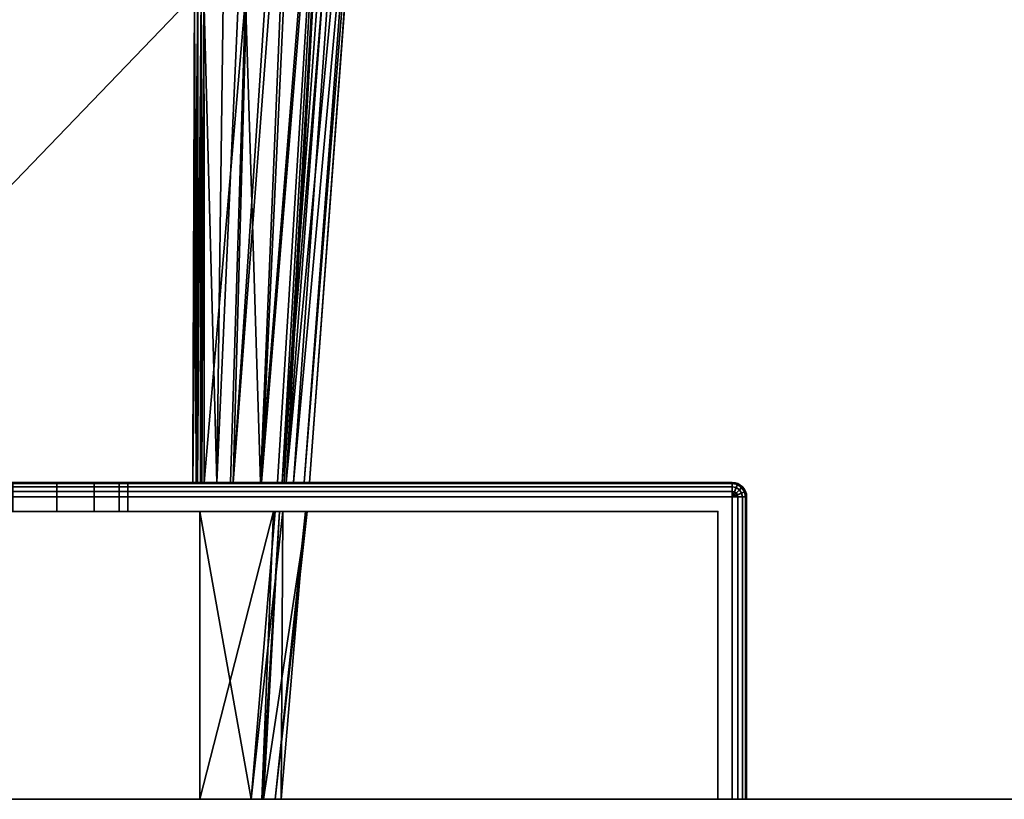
# Model space of a CAD drawing. Header units: millimetres. Extents: x -309 to 8309, y -96 to 57.
# Tile 41 of 95: x 2746 to 2780, y 0 to 27. Entities that reach past the tile are written whole.
import ezdxf

# ---------------------------------------------------------------- set-up
doc = ezdxf.new("R2010")
doc.units = ezdxf.units.MM
doc.layers.add('152', color=7, linetype='Continuous', true_color=0xffffff)

# ---------------------------------------------------------------- blocks, each defined once
blk = doc.blocks.new('UG_SURFACE_009')
at = {"layer": '152', "color": 252, "linetype": 'Continuous', "lineweight": 35}
for points in [[(2878, -37.3), (2691, -37.3), (2691, 0), (2878, 0)], [(2691, 0), (2691, 0, 2017), (2878, 0, 2017), (2878, 0)], [(2878, 0, 2017), (2691, 0, 2017), (2691, -39.3, 2017), (2878, -39.3, 2017)]]:
    blk.add_3dface(points, dxfattribs=at)
blk = doc.blocks.new('UG_SURFACE_019')
at = {"layer": '152', "color": 251, "linetype": 'Continuous', "lineweight": 35}
for points in [[(2721, 11, 1000), (2771, 11, 1000), (2771, 10.962, 999.809), (2721, 10.962, 999.809)], [(2771, 11, 1050), (2721, 11, 1050), (2721, 10.962, 1050.191), (2771, 10.962, 1050.191)], [(2744.469, 11, 1014.305), (2746, 11, 1014), (2771, 11, 1000), (2721, 11, 1000)], [(2721, 11, 1050), (2771, 11, 1050), (2746, 11, 1036), (2744.469, 11, 1035.696)], [(2721, 10.962, 999.809), (2771, 10.962, 999.809), (2771, 10.854, 999.646), (2721, 10.854, 999.646)], [(2771, 10.962, 1050.191), (2721, 10.962, 1050.191), (2721, 10.854, 1050.354), (2771, 10.854, 1050.354)], [(2771, 11, 1000), (2746, 11, 1014), (2747.531, 11, 1014.305)], [(2747.531, 11, 1035.696), (2746, 11, 1036), (2771, 11, 1050)], [(2746, 10, 1036), (2746, 11, 1036), (2747.531, 11, 1035.696), (2747.531, 10, 1035.696)], [(2747.531, 10, 1014.305), (2747.531, 11, 1014.305), (2746, 11, 1014), (2746, 10, 1014)], [(2771, 11, 1050), (2748.828, 11, 1034.828), (2747.531, 11, 1035.696)], [(2747.531, 11, 1014.305), (2748.828, 11, 1015.172), (2771, 11, 1000)], [(2747.531, 10, 1035.696), (2747.531, 11, 1035.696), (2748.828, 11, 1034.828), (2748.828, 10, 1034.828)], [(2748.828, 10, 1015.172), (2748.828, 11, 1015.172), (2747.531, 11, 1014.305), (2747.531, 10, 1014.305)], [(2771, 11, 1000), (2748.828, 11, 1015.172), (2749.696, 11, 1016.469)], [(2749.696, 11, 1033.531), (2748.828, 11, 1034.828), (2771, 11, 1050)], [(2748.828, 10, 1034.828), (2748.828, 11, 1034.828), (2749.696, 11, 1033.531), (2749.696, 10, 1033.531)], [(2749.696, 10, 1016.469), (2749.696, 11, 1016.469), (2748.828, 11, 1015.172), (2748.828, 10, 1015.172)], [(2771, 11, 1000), (2749.696, 11, 1016.469), (2750, 11, 1018)], [(2750, 11, 1032), (2749.696, 11, 1033.531), (2771, 11, 1050)], [(2749.696, 10, 1033.531), (2749.696, 11, 1033.531), (2750, 11, 1032), (2750, 10, 1032)], [(2750, 10, 1018), (2750, 11, 1018), (2749.696, 11, 1016.469), (2749.696, 10, 1016.469)], [(2771, 11, 1050), (2771, 11, 1000), (2750, 11, 1018), (2750, 11, 1032)], [(2750, 10, 1032), (2750, 11, 1032), (2750, 11, 1018), (2750, 10, 1018)], [(2771, 11, 1000), (2771.191, 10.962, 1000), (2771.177, 10.927, 999.809), (2771, 10.962, 999.809)], [(2771, 11, 1000), (2771, 11, 1050), (2771.191, 10.962, 1050), (2771.191, 10.962, 1000)], [(2771, 10.962, 1050.191), (2771.177, 10.927, 1050.191), (2771.191, 10.962, 1050), (2771, 11, 1050)], [(2771, 10.962, 999.809), (2771.177, 10.927, 999.809), (2771.135, 10.827, 999.646), (2771, 10.854, 999.646)], [(2771, 10.854, 1050.354), (2771.135, 10.827, 1050.354), (2771.177, 10.927, 1050.191), (2771, 10.962, 1050.191)], [(2771.191, 10.962, 1000), (2771.353, 10.854, 1000), (2771.327, 10.827, 999.809), (2771.177, 10.927, 999.809)], [(2771.177, 10.927, 1050.191), (2771.327, 10.827, 1050.191), (2771.353, 10.854, 1050), (2771.191, 10.962, 1050)], [(2771.191, 10.962, 1000), (2771.191, 10.962, 1050), (2771.353, 10.854, 1050), (2771.353, 10.854, 1000)], [(2721, 10.854, 999.646), (2771, 10.854, 999.646), (2771, 10.691, 999.538), (2721, 10.691, 999.538)], [(2771, 10.854, 1050.354), (2721, 10.854, 1050.354), (2721, 10.691, 1050.462), (2771, 10.691, 1050.462)], [(2721, 10.691, 999.538), (2771, 10.691, 999.538), (2771, 10.5, 999.5), (2721, 10.5, 999.5)], [(2771, 10.691, 1050.462), (2721, 10.691, 1050.462), (2721, 10.5, 1050.5), (2771, 10.5, 1050.5)], [(2771, 10.854, 999.646), (2771.135, 10.827, 999.646), (2771.073, 10.677, 999.538), (2771, 10.691, 999.538)], [(2771, 10.691, 1050.462), (2771.073, 10.677, 1050.462), (2771.135, 10.827, 1050.354), (2771, 10.854, 1050.354)], [(2771, 10.691, 999.538), (2771.073, 10.677, 999.538), (2771, 10.5, 999.5)], [(2771, 10.5, 1050.5), (2771.073, 10.677, 1050.462), (2771, 10.691, 1050.462)], [(2771.073, 10.677, 999.538), (2771.135, 10.635, 999.538), (2771, 10.5, 999.5)], [(2771, 10.5, 1050.5), (2771.135, 10.635, 1050.462), (2771.073, 10.677, 1050.462)], [(2771.135, 10.635, 999.538), (2771.177, 10.573, 999.538), (2771, 10.5, 999.5)], [(2771, 10.5, 1050.5), (2771.177, 10.573, 1050.462), (2771.135, 10.635, 1050.462)], [(2771.135, 10.827, 999.646), (2771.25, 10.75, 999.646), (2771.135, 10.635, 999.538), (2771.073, 10.677, 999.538)], [(2771.073, 10.677, 1050.462), (2771.135, 10.635, 1050.462), (2771.25, 10.75, 1050.354), (2771.135, 10.827, 1050.354)], [(2771.177, 10.927, 999.809), (2771.327, 10.827, 999.809), (2771.25, 10.75, 999.646), (2771.135, 10.827, 999.646)], [(2771.135, 10.827, 1050.354), (2771.25, 10.75, 1050.354), (2771.327, 10.827, 1050.191), (2771.177, 10.927, 1050.191)], [(2771.25, 10.75, 999.646), (2771.327, 10.635, 999.646), (2771.177, 10.573, 999.538), (2771.135, 10.635, 999.538)], [(2771.135, 10.635, 1050.462), (2771.177, 10.573, 1050.462), (2771.327, 10.635, 1050.354), (2771.25, 10.75, 1050.354)], [(2771.327, 10.635, 999.646), (2771.353, 10.5, 999.646), (2771.191, 10.5, 999.538), (2771.177, 10.573, 999.538)], [(2771.177, 10.573, 1050.462), (2771.191, 10.5, 1050.462), (2771.353, 10.5, 1050.354), (2771.327, 10.635, 1050.354)], [(2771.327, 10.827, 999.809), (2771.427, 10.677, 999.809), (2771.327, 10.635, 999.646), (2771.25, 10.75, 999.646)], [(2771.25, 10.75, 1050.354), (2771.327, 10.635, 1050.354), (2771.427, 10.677, 1050.191), (2771.327, 10.827, 1050.191)], [(2771.353, 10.854, 1000), (2771.462, 10.691, 1000), (2771.427, 10.677, 999.809), (2771.327, 10.827, 999.809)], [(2771.327, 10.827, 1050.191), (2771.427, 10.677, 1050.191), (2771.462, 10.691, 1050), (2771.353, 10.854, 1050)], [(2771.427, 10.677, 999.809), (2771.462, 10.5, 999.809), (2771.353, 10.5, 999.646), (2771.327, 10.635, 999.646)], [(2771.327, 10.635, 1050.354), (2771.353, 10.5, 1050.354), (2771.462, 10.5, 1050.191), (2771.427, 10.677, 1050.191)], [(2771.353, 10.854, 1000), (2771.353, 10.854, 1050), (2771.462, 10.691, 1050), (2771.462, 10.691, 1000)], [(2771.462, 10.691, 1000), (2771.5, 10.5, 1000), (2771.462, 10.5, 999.809), (2771.427, 10.677, 999.809)], [(2771.427, 10.677, 1050.191), (2771.462, 10.5, 1050.191), (2771.5, 10.5, 1050), (2771.462, 10.691, 1050)], [(2771.462, 10.691, 1000), (2771.462, 10.691, 1050), (2771.5, 10.5, 1050), (2771.5, 10.5, 1000)], [(2771, 10.5, 999.5), (2771, 0, 999.5), (2721, 0, 999.5), (2721, 10.5, 999.5)], [(2771, 0, 1050.5), (2771, 10.5, 1050.5), (2721, 10.5, 1050.5), (2721, 0, 1050.5)], [(2771.177, 10.573, 999.538), (2771.191, 10.5, 999.538), (2771, 10.5, 999.5)], [(2771, 10.5, 1050.5), (2771.191, 10.5, 1050.462), (2771.177, 10.573, 1050.462)], [(2771.191, 10.5, 999.538), (2771.191, 0, 999.538), (2771, 0, 999.5), (2771, 10.5, 999.5)], [(2771, 10.5, 1050.5), (2771, 0, 1050.5), (2771.191, 0, 1050.462), (2771.191, 10.5, 1050.462)], [(2771.353, 10.5, 999.646), (2771.353, 0, 999.646), (2771.191, 0, 999.538), (2771.191, 10.5, 999.538)], [(2771.191, 10.5, 1050.462), (2771.191, 0, 1050.462), (2771.353, 0, 1050.354), (2771.353, 10.5, 1050.354)], [(2771.462, 10.5, 999.809), (2771.462, 0, 999.809), (2771.353, 0, 999.646), (2771.353, 10.5, 999.646)], [(2771.353, 10.5, 1050.354), (2771.353, 0, 1050.354), (2771.462, 0, 1050.191), (2771.462, 10.5, 1050.191)], [(2771.5, 10.5, 1000), (2771.5, 0, 1000), (2771.462, 0, 999.809), (2771.462, 10.5, 999.809)], [(2771.462, 10.5, 1050.191), (2771.462, 0, 1050.191), (2771.5, 0, 1050), (2771.5, 10.5, 1050)], [(2771.5, 10.5, 1050), (2771.5, 0, 1050), (2771.5, 0, 1000), (2771.5, 10.5, 1000)], [(2721.5, 0, 1049.5), (2721.5, 10, 1049.5), (2770.5, 10, 1049.5), (2770.5, 0, 1049.5)], [(2770.5, 0, 1000.5), (2770.5, 10, 1000.5), (2721.5, 10, 1000.5), (2721.5, 0, 1000.5)], [(2744.469, 10, 1035.696), (2746, 10, 1036), (2770.5, 10, 1049.5), (2721.5, 10, 1049.5)], [(2747.531, 10, 1014.305), (2746, 10, 1014), (2721.5, 10, 1000.5), (2770.5, 10, 1000.5)], [(2770.5, 10, 1049.5), (2746, 10, 1036), (2747.531, 10, 1035.696)], [(2770.5, 10, 1000.5), (2748.828, 10, 1015.172), (2747.531, 10, 1014.305)], [(2747.531, 10, 1035.696), (2748.828, 10, 1034.828), (2770.5, 10, 1049.5)], [(2770.5, 10, 1049.5), (2748.828, 10, 1034.828), (2749.696, 10, 1033.531)], [(2749.696, 10, 1016.469), (2748.828, 10, 1015.172), (2770.5, 10, 1000.5)], [(2770.5, 10, 1049.5), (2749.696, 10, 1033.531), (2750, 10, 1032)], [(2750, 10, 1018), (2749.696, 10, 1016.469), (2770.5, 10, 1000.5)], [(2770.5, 10, 1000.5), (2770.5, 10, 1049.5), (2750, 10, 1032), (2750, 10, 1018)], [(2770.5, 0, 1049.5), (2770.5, 10, 1049.5), (2770.5, 10, 1000.5), (2770.5, 0, 1000.5)], [(2721.5, 0, 1049.5), (2770.5, 0, 1049.5), (2771, 0, 1050.5), (2721, 0, 1050.5)], [(2770.5, 0, 1000.5), (2721.5, 0, 1000.5), (2721, 0, 999.5), (2771, 0, 999.5)], [(2770.5, 0, 1049.5), (2770.5, 0, 1000.5), (2771.5, 0, 1000), (2771.5, 0, 1050)], [(2770.5, 0, 1000.5), (2771.353, 0, 999.646), (2771.462, 0, 999.809), (2771.5, 0, 1000)], [(2770.5, 0, 1049.5), (2771.353, 0, 1050.354), (2771.191, 0, 1050.462), (2771, 0, 1050.5)], [(2771, 0, 999.5), (2771.191, 0, 999.538), (2771.353, 0, 999.646), (2770.5, 0, 1000.5)], [(2771.5, 0, 1050), (2771.462, 0, 1050.191), (2771.353, 0, 1050.354), (2770.5, 0, 1049.5)]]:
    blk.add_3dface(points, dxfattribs=at)
blk = doc.blocks.new('UG_SURFACE_020')
at = {"layer": '152', "color": 251, "linetype": 'Continuous', "lineweight": 35}
for points in [[(2752.316, 27.953, 1115), (2752.364, 44.489, 1115), (2736, 53.146, 1115), (2736, 11, 1115)], [(2736, 11, 1093), (2736, 53.146, 1093), (2752.364, 44.489, 1093), (2752.316, 27.953, 1093)], [(2752.643, 27.952, 1093.122), (2753.538, 44.396, 1093.862), (2753.097, 11, 1094.039)], [(2753.097, 11, 1094.039), (2753.538, 44.396, 1093.862), (2754.572, 44.292, 1094.753)], [(2754.572, 44.292, 1094.753), (2753.664, 11, 1095.113), (2753.097, 11, 1094.039)], [(2753.664, 11, 1095.113), (2754.572, 44.292, 1094.753), (2755.857, 44.162, 1095.86)], [(2753.664, 11, 1095.113), (2755.857, 44.162, 1095.86), (2756.174, 44.089, 1096.421)], [(2756.174, 44.089, 1096.421), (2754.647, 11, 1096.977), (2753.664, 11, 1095.113)], [(2754.606, 11, 1111.273), (2755.988, 44.116, 1111.778), (2754.087, 27.845, 1113.426)], [(2757.234, 43.846, 1109.778), (2755.988, 44.116, 1111.778), (2754.606, 11, 1111.273)], [(2754.606, 11, 1111.273), (2755.201, 11, 1110.199), (2757.234, 43.846, 1109.778)], [(2754.647, 11, 1096.977), (2756.174, 44.089, 1096.421), (2757.335, 43.82, 1098.477)], [(2757.335, 43.82, 1098.477), (2755.434, 11, 1098.47), (2754.647, 11, 1096.977)], [(2755.201, 11, 1110.199), (2755.363, 11, 1109.341), (2757.234, 43.846, 1109.778)], [(2757.752, 43.733, 1108.945), (2757.234, 43.846, 1109.778), (2755.363, 11, 1109.341)], [(2757.335, 43.82, 1098.477), (2755.496, 11, 1098.883), (2755.434, 11, 1098.47)], [(2755.496, 11, 1098.883), (2757.335, 43.82, 1098.477), (2757.945, 43.678, 1099.557)], [(2758.055, 43.64, 1107.609), (2757.752, 43.733, 1108.945), (2755.363, 11, 1109.341)], [(2755.363, 11, 1109.341), (2755.758, 11, 1107.254), (2758.055, 43.64, 1107.609)], [(2755.496, 11, 1098.883), (2757.945, 43.678, 1099.557), (2758.574, 43.481, 1102.985)], [(2758.574, 43.481, 1102.985), (2756.127, 11, 1103.094), (2755.496, 11, 1098.883)], [(2758.694, 43.443, 1104.784), (2758.055, 43.64, 1107.609), (2755.758, 11, 1107.254)], [(2756.127, 11, 1103.094), (2758.574, 43.481, 1102.985), (2758.715, 43.436, 1103.755)], [(2755.758, 11, 1107.254), (2756.312, 11, 1104.328), (2758.694, 43.443, 1104.784)], [(2756.312, 11, 1104.328), (2756.127, 11, 1103.094), (2758.715, 43.436, 1103.755)], [(2758.715, 43.436, 1103.755), (2758.694, 43.443, 1104.784), (2756.312, 11, 1104.328)], [(2736, 11, 1115), (2752.256, 11, 1115), (2752.316, 27.953, 1115)], [(2752.316, 27.953, 1093), (2752.256, 11, 1093), (2736, 11, 1093)], [(2752.316, 27.953, 1115), (2752.256, 11, 1115), (2752.375, 11, 1114.986)], [(2752.256, 11, 1093), (2752.316, 27.953, 1093), (2752.433, 27.953, 1093.014)], [(2752.433, 27.953, 1093.014), (2752.406, 11, 1093.026), (2752.256, 11, 1093)], [(2752.375, 11, 1114.986), (2752.433, 27.953, 1114.986), (2752.316, 27.953, 1115)], [(2752.375, 11, 1114.986), (2752.404, 11, 1114.973), (2752.433, 27.953, 1114.986)], [(2752.545, 27.952, 1114.944), (2752.433, 27.953, 1114.986), (2752.404, 11, 1114.973)], [(2752.404, 11, 1114.973), (2752.529, 11, 1114.919), (2752.545, 27.952, 1114.944)], [(2752.421, 11, 1093.028), (2752.406, 11, 1093.026), (2752.433, 27.953, 1093.014)], [(2752.421, 11, 1093.028), (2752.433, 27.953, 1093.014), (2752.545, 27.952, 1093.055)], [(2752.545, 27.952, 1093.055), (2752.54, 11, 1093.094), (2752.421, 11, 1093.028)], [(2752.529, 11, 1114.919), (2752.541, 11, 1114.908), (2752.545, 27.952, 1114.944)], [(2752.568, 11, 1093.11), (2752.54, 11, 1093.094), (2752.545, 27.952, 1093.055)], [(2752.643, 27.845, 1114.878), (2752.545, 27.952, 1114.944), (2752.541, 11, 1114.908)], [(2752.541, 11, 1114.908), (2752.652, 11, 1114.805), (2752.643, 27.845, 1114.878)], [(2752.568, 11, 1093.11), (2752.545, 27.952, 1093.055), (2752.643, 27.952, 1093.122)], [(2752.643, 27.952, 1093.122), (2752.652, 11, 1093.195), (2752.568, 11, 1093.11)], [(2753.097, 11, 1094.039), (2752.652, 11, 1093.195), (2752.643, 27.952, 1093.122)], [(2754.087, 27.845, 1113.426), (2752.643, 27.845, 1114.878), (2752.652, 11, 1114.805)], [(2752.652, 11, 1114.805), (2753.562, 11, 1113.16), (2754.087, 27.845, 1113.426)], [(2754.087, 27.845, 1113.426), (2753.562, 11, 1113.16), (2754.606, 11, 1111.273)], [(2771, 11, 1129), (2721, 11, 1129), (2721, 10.962, 1129.191), (2771, 10.962, 1129.191)], [(2721, 11, 1079), (2771, 11, 1079), (2771, 10.962, 1078.809), (2721, 10.962, 1078.809)], [(2771, 11, 1079), (2721, 11, 1079), (2736, 11, 1093), (2752.256, 11, 1093)], [(2721, 11, 1129), (2771, 11, 1129), (2752.256, 11, 1115), (2736, 11, 1115)], [(2771, 10.962, 1129.191), (2721, 10.962, 1129.191), (2721, 10.854, 1129.354), (2771, 10.854, 1129.354)], [(2721, 10.962, 1078.809), (2771, 10.962, 1078.809), (2771, 10.854, 1078.646), (2721, 10.854, 1078.646)], [(2771, 11, 1079), (2752.256, 11, 1093), (2752.406, 11, 1093.026)], [(2752.375, 11, 1114.986), (2752.256, 11, 1115), (2771, 11, 1129)], [(2752.404, 11, 1114.973), (2752.375, 11, 1114.986), (2771, 11, 1129)], [(2771, 11, 1129), (2752.529, 11, 1114.919), (2752.404, 11, 1114.973)], [(2752.406, 11, 1093.026), (2752.421, 11, 1093.028), (2771, 11, 1079)], [(2771, 11, 1079), (2752.421, 11, 1093.028), (2752.54, 11, 1093.094)], [(2752.541, 11, 1114.908), (2752.529, 11, 1114.919), (2771, 11, 1129)], [(2752.54, 11, 1093.094), (2752.568, 11, 1093.11), (2771, 11, 1079)], [(2771, 11, 1129), (2752.652, 11, 1114.805), (2752.541, 11, 1114.908)], [(2752.568, 11, 1093.11), (2752.652, 11, 1093.195), (2771, 11, 1079)], [(2771, 11, 1079), (2752.652, 11, 1093.195), (2753.097, 11, 1094.039)], [(2753.562, 11, 1113.16), (2752.652, 11, 1114.805), (2771, 11, 1129)], [(2753.097, 11, 1094.039), (2753.664, 11, 1095.113), (2771, 11, 1079)], [(2771, 11, 1129), (2754.606, 11, 1111.273), (2753.562, 11, 1113.16)], [(2771, 11, 1079), (2753.664, 11, 1095.113), (2754.647, 11, 1096.977)], [(2771, 11, 1129), (2755.201, 11, 1110.199), (2754.606, 11, 1111.273)], [(2754.647, 11, 1096.977), (2755.434, 11, 1098.47), (2771, 11, 1079)], [(2755.363, 11, 1109.341), (2755.201, 11, 1110.199), (2771, 11, 1129)], [(2771, 11, 1129), (2755.758, 11, 1107.254), (2755.363, 11, 1109.341)], [(2771, 11, 1079), (2755.434, 11, 1098.47), (2755.496, 11, 1098.883)], [(2755.496, 11, 1098.883), (2756.127, 11, 1103.094), (2771, 11, 1079)], [(2771, 11, 1129), (2756.312, 11, 1104.328), (2755.758, 11, 1107.254)], [(2756.127, 11, 1103.094), (2756.312, 11, 1104.328), (2771, 11, 1129), (2771, 11, 1079)], [(2771, 10.962, 1129.191), (2771.177, 10.927, 1129.191), (2771.191, 10.962, 1129), (2771, 11, 1129)], [(2771, 11, 1079), (2771, 11, 1129), (2771.191, 10.962, 1129), (2771.191, 10.962, 1079)], [(2771, 11, 1079), (2771.191, 10.962, 1079), (2771.177, 10.927, 1078.809), (2771, 10.962, 1078.809)], [(2771, 10.854, 1129.354), (2771.135, 10.827, 1129.354), (2771.177, 10.927, 1129.191), (2771, 10.962, 1129.191)], [(2771, 10.962, 1078.809), (2771.177, 10.927, 1078.809), (2771.135, 10.827, 1078.646), (2771, 10.854, 1078.646)], [(2771.177, 10.927, 1129.191), (2771.327, 10.827, 1129.191), (2771.353, 10.854, 1129), (2771.191, 10.962, 1129)], [(2771.191, 10.962, 1079), (2771.353, 10.854, 1079), (2771.327, 10.827, 1078.809), (2771.177, 10.927, 1078.809)], [(2771.191, 10.962, 1079), (2771.191, 10.962, 1129), (2771.353, 10.854, 1129), (2771.353, 10.854, 1079)], [(2771, 10.854, 1129.354), (2721, 10.854, 1129.354), (2721, 10.691, 1129.462), (2771, 10.691, 1129.462)], [(2721, 10.854, 1078.646), (2771, 10.854, 1078.646), (2771, 10.691, 1078.538), (2721, 10.691, 1078.538)], [(2771, 10.691, 1129.462), (2721, 10.691, 1129.462), (2721, 10.5, 1129.5), (2771, 10.5, 1129.5)], [(2721, 10.691, 1078.538), (2771, 10.691, 1078.538), (2771, 10.5, 1078.5), (2721, 10.5, 1078.5)], [(2771, 10.691, 1129.462), (2771.073, 10.677, 1129.462), (2771.135, 10.827, 1129.354), (2771, 10.854, 1129.354)], [(2771, 10.854, 1078.646), (2771.135, 10.827, 1078.646), (2771.073, 10.677, 1078.538), (2771, 10.691, 1078.538)], [(2771, 10.5, 1129.5), (2771.073, 10.677, 1129.462), (2771, 10.691, 1129.462)], [(2771, 10.691, 1078.538), (2771.073, 10.677, 1078.538), (2771, 10.5, 1078.5)], [(2771, 10.5, 1129.5), (2771.135, 10.635, 1129.462), (2771.073, 10.677, 1129.462)], [(2771.073, 10.677, 1078.538), (2771.135, 10.635, 1078.538), (2771, 10.5, 1078.5)], [(2771, 10.5, 1129.5), (2771.177, 10.573, 1129.462), (2771.135, 10.635, 1129.462)], [(2771.135, 10.635, 1078.538), (2771.177, 10.573, 1078.538), (2771, 10.5, 1078.5)], [(2771.073, 10.677, 1129.462), (2771.135, 10.635, 1129.462), (2771.25, 10.75, 1129.354), (2771.135, 10.827, 1129.354)], [(2771.135, 10.827, 1078.646), (2771.25, 10.75, 1078.646), (2771.135, 10.635, 1078.538), (2771.073, 10.677, 1078.538)], [(2771.135, 10.827, 1129.354), (2771.25, 10.75, 1129.354), (2771.327, 10.827, 1129.191), (2771.177, 10.927, 1129.191)], [(2771.177, 10.927, 1078.809), (2771.327, 10.827, 1078.809), (2771.25, 10.75, 1078.646), (2771.135, 10.827, 1078.646)], [(2771.135, 10.635, 1129.462), (2771.177, 10.573, 1129.462), (2771.327, 10.635, 1129.354), (2771.25, 10.75, 1129.354)], [(2771.25, 10.75, 1078.646), (2771.327, 10.635, 1078.646), (2771.177, 10.573, 1078.538), (2771.135, 10.635, 1078.538)], [(2771.177, 10.573, 1129.462), (2771.191, 10.5, 1129.462), (2771.353, 10.5, 1129.354), (2771.327, 10.635, 1129.354)], [(2771.327, 10.635, 1078.646), (2771.353, 10.5, 1078.646), (2771.191, 10.5, 1078.538), (2771.177, 10.573, 1078.538)], [(2771.25, 10.75, 1129.354), (2771.327, 10.635, 1129.354), (2771.427, 10.677, 1129.191), (2771.327, 10.827, 1129.191)], [(2771.327, 10.827, 1078.809), (2771.427, 10.677, 1078.809), (2771.327, 10.635, 1078.646), (2771.25, 10.75, 1078.646)], [(2771.327, 10.827, 1129.191), (2771.427, 10.677, 1129.191), (2771.462, 10.691, 1129), (2771.353, 10.854, 1129)], [(2771.353, 10.854, 1079), (2771.462, 10.691, 1079), (2771.427, 10.677, 1078.809), (2771.327, 10.827, 1078.809)], [(2771.327, 10.635, 1129.354), (2771.353, 10.5, 1129.354), (2771.462, 10.5, 1129.191), (2771.427, 10.677, 1129.191)], [(2771.427, 10.677, 1078.809), (2771.462, 10.5, 1078.809), (2771.353, 10.5, 1078.646), (2771.327, 10.635, 1078.646)], [(2771.353, 10.854, 1079), (2771.353, 10.854, 1129), (2771.462, 10.691, 1129), (2771.462, 10.691, 1079)], [(2771.427, 10.677, 1129.191), (2771.462, 10.5, 1129.191), (2771.5, 10.5, 1129), (2771.462, 10.691, 1129)], [(2771.462, 10.691, 1079), (2771.5, 10.5, 1079), (2771.462, 10.5, 1078.809), (2771.427, 10.677, 1078.809)], [(2771.462, 10.691, 1079), (2771.462, 10.691, 1129), (2771.5, 10.5, 1129), (2771.5, 10.5, 1079)], [(2721, 10.5, 1129.5), (2721, 0, 1129.5), (2771, 0, 1129.5), (2771, 10.5, 1129.5)], [(2771, 10.5, 1078.5), (2771, 0, 1078.5), (2721, 0, 1078.5), (2721, 10.5, 1078.5)], [(2771, 10.5, 1129.5), (2771.191, 10.5, 1129.462), (2771.177, 10.573, 1129.462)], [(2771.177, 10.573, 1078.538), (2771.191, 10.5, 1078.538), (2771, 10.5, 1078.5)], [(2771, 10.5, 1129.5), (2771, 0, 1129.5), (2771.191, 0, 1129.462), (2771.191, 10.5, 1129.462)], [(2771.191, 10.5, 1078.538), (2771.191, 0, 1078.538), (2771, 0, 1078.5), (2771, 10.5, 1078.5)], [(2771.191, 10.5, 1129.462), (2771.191, 0, 1129.462), (2771.353, 0, 1129.354), (2771.353, 10.5, 1129.354)], [(2771.353, 10.5, 1078.646), (2771.353, 0, 1078.646), (2771.191, 0, 1078.538), (2771.191, 10.5, 1078.538)], [(2771.353, 10.5, 1129.354), (2771.353, 0, 1129.354), (2771.462, 0, 1129.191), (2771.462, 10.5, 1129.191)], [(2771.462, 10.5, 1078.809), (2771.462, 0, 1078.809), (2771.353, 0, 1078.646), (2771.353, 10.5, 1078.646)], [(2771.462, 10.5, 1129.191), (2771.462, 0, 1129.191), (2771.5, 0, 1129), (2771.5, 10.5, 1129)], [(2771.5, 10.5, 1079), (2771.5, 0, 1079), (2771.462, 0, 1078.809), (2771.462, 10.5, 1078.809)], [(2771.5, 0, 1079), (2771.5, 10.5, 1079), (2771.5, 10.5, 1129), (2771.5, 0, 1129)], [(2721.5, 0, 1128.5), (2721.5, 10, 1128.5), (2770.5, 10, 1128.5), (2770.5, 0, 1128.5)], [(2770.5, 0, 1079.5), (2770.5, 10, 1079.5), (2721.5, 10, 1079.5), (2721.5, 0, 1079.5)], [(2770.5, 10, 1128.5), (2721.5, 10, 1128.5), (2735.5, 10, 1115), (2752.5, 10, 1115)], [(2721.5, 10, 1079.5), (2770.5, 10, 1079.5), (2752.5, 10, 1093), (2735.5, 10, 1093)], [(2735.5, 10, 1093), (2752.5, 10, 1093), (2752.5, 0, 1093), (2735.5, 0, 1093)], [(2752.5, 10, 1115), (2735.5, 10, 1115), (2735.5, 0, 1115), (2752.5, 0, 1115)], [(2770.5, 10, 1128.5), (2752.5, 10, 1115), (2755.066, 10, 1110.408)], [(2755.116, 10, 1097.988), (2752.5, 10, 1093), (2770.5, 10, 1079.5)], [(2752.5, 0, 1115), (2754.657, 0, 1109.987), (2755.066, 10, 1110.408)], [(2755.066, 10, 1110.408), (2752.5, 10, 1115), (2752.5, 0, 1115)], [(2752.5, 10, 1093), (2755.116, 10, 1097.988), (2754.289, 0, 1098.233)], [(2754.289, 0, 1098.233), (2752.5, 0, 1093), (2752.5, 10, 1093)], [(2754.289, 0, 1098.233), (2755.116, 10, 1097.988), (2755.382, 10, 1098.494)], [(2755.382, 10, 1098.494), (2755.328, 0, 1101.272), (2754.289, 0, 1098.233)], [(2755.274, 10, 1109.35), (2755.066, 10, 1110.408), (2754.657, 0, 1109.987)], [(2754.657, 0, 1109.987), (2754.715, 0, 1109.221), (2755.274, 10, 1109.35)], [(2754.715, 0, 1109.221), (2755.12, 0, 1103.971), (2756.235, 10, 1104.455)], [(2756.235, 10, 1104.455), (2755.274, 10, 1109.35), (2754.715, 0, 1109.221)], [(2770.5, 10, 1128.5), (2755.066, 10, 1110.408), (2755.274, 10, 1109.35)], [(2770.5, 10, 1079.5), (2755.382, 10, 1098.494), (2755.116, 10, 1097.988)], [(2755.12, 0, 1103.971), (2756.171, 10, 1104.01), (2756.235, 10, 1104.455)], [(2756.171, 10, 1104.01), (2755.12, 0, 1103.971), (2755.328, 0, 1101.272)], [(2755.274, 10, 1109.35), (2756.235, 10, 1104.455), (2770.5, 10, 1128.5)], [(2755.328, 0, 1101.272), (2755.382, 10, 1098.494), (2756.171, 10, 1104.01)], [(2756.171, 10, 1104.01), (2755.382, 10, 1098.494), (2770.5, 10, 1079.5)], [(2770.5, 10, 1079.5), (2770.5, 10, 1128.5), (2756.235, 10, 1104.455), (2756.171, 10, 1104.01)], [(2770.5, 0, 1128.5), (2770.5, 10, 1128.5), (2770.5, 10, 1079.5), (2770.5, 0, 1079.5)], [(2721.5, 0, 1128.5), (2770.5, 0, 1128.5), (2771, 0, 1129.5), (2721, 0, 1129.5)], [(2770.5, 0, 1079.5), (2721.5, 0, 1079.5), (2721, 0, 1078.5), (2771, 0, 1078.5)], [(2735.5, 0, 1115), (2735.5, 0, 1093), (2755.12, 0, 1103.971), (2754.715, 0, 1109.221)], [(2735.5, 0, 1093), (2752.5, 0, 1093), (2754.289, 0, 1098.233)], [(2754.289, 0, 1098.233), (2755.328, 0, 1101.272), (2755.12, 0, 1103.971), (2735.5, 0, 1093)], [(2754.715, 0, 1109.221), (2754.657, 0, 1109.987), (2752.5, 0, 1115), (2735.5, 0, 1115)], [(2770.5, 0, 1128.5), (2770.5, 0, 1079.5), (2771.5, 0, 1079), (2771.5, 0, 1129)], [(2770.5, 0, 1079.5), (2771.353, 0, 1078.646), (2771.462, 0, 1078.809), (2771.5, 0, 1079)], [(2770.5, 0, 1128.5), (2771.353, 0, 1129.354), (2771.191, 0, 1129.462), (2771, 0, 1129.5)], [(2771, 0, 1078.5), (2771.191, 0, 1078.538), (2771.353, 0, 1078.646), (2770.5, 0, 1079.5)], [(2771.5, 0, 1129), (2771.462, 0, 1129.191), (2771.353, 0, 1129.354), (2770.5, 0, 1128.5)]]:
    blk.add_3dface(points, dxfattribs=at)

msp = doc.modelspace()

# ---------------------------------------------------------------- linework, layer by layer
at = {"layer": '152', "color": 251, "linetype": 'Continuous', "lineweight": 35}
for p, q in [((2771, 11, 1079), (2721, 11, 1079)), ((2721, 11, 1129), (2771, 11, 1129)), ((2771, 11, 1000), (2721, 11, 1000)), ((2721, 11, 1050), (2771, 11, 1050)), ((2736, 11, 1115), (2752.256, 11, 1115)), ((2736, 11, 1093), (2752.256, 11, 1093)), ((2750, 11, 1032), (2750, 10, 1032)), ((2750, 11, 1032), (2750, 11, 1018)), ((2750, 11, 1018), (2750, 10, 1018)), ((2771, 11, 1129), (2771, 11, 1079)), ((2771, 11, 1050), (2771, 11, 1000)), ((2771, 10.5, 1129.5), (2721, 10.5, 1129.5)), ((2721, 10.5, 1078.5), (2771, 10.5, 1078.5)), ((2721, 10.5, 999.5), (2771, 10.5, 999.5)), ((2771, 10.5, 1050.5), (2721, 10.5, 1050.5)), ((2721, 10.5, 1078.5), (2771, 10.5, 1078.5)), ((2771, 10.5, 1078.5), (2771, 0, 1078.5)), ((2771, 0, 1129.5), (2771, 10.5, 1129.5)), ((2771, 0, 1050.5), (2771, 10.5, 1050.5)), ((2771, 10.5, 999.5), (2771, 0, 999.5)), ((2771.5, 10.5, 1079), (2771.5, 10.5, 1129)), ((2771.5, 0, 1079), (2771.5, 10.5, 1079)), ((2771.5, 10.5, 1129), (2771.5, 0, 1129)), ((2771.5, 10.5, 1050), (2771.5, 0, 1050)), ((2771.5, 0, 1000), (2771.5, 10.5, 1000)), ((2771.5, 10.5, 1000), (2771.5, 10.5, 1050)), ((2721.5, 10, 1079.5), (2770.5, 10, 1079.5)), ((2770.5, 10, 1128.5), (2721.5, 10, 1128.5)), ((2721.5, 10, 1000.5), (2770.5, 10, 1000.5)), ((2770.5, 10, 1049.5), (2721.5, 10, 1049.5)), ((2752.5, 10, 1115), (2735.5, 10, 1115)), ((2735.5, 10, 1093), (2752.5, 10, 1093)), ((2750, 10, 1018), (2750, 10, 1032)), ((2752.5, 10, 1115), (2752.5, 0, 1115)), ((2770.5, 0, 1128.5), (2770.5, 10, 1128.5)), ((2770.5, 0, 1079.5), (2770.5, 10, 1079.5)), ((2770.5, 10, 1079.5), (2770.5, 10, 1128.5)), ((2770.5, 0, 1049.5), (2770.5, 10, 1049.5)), ((2770.5, 10, 1000.5), (2770.5, 10, 1049.5)), ((2770.5, 0, 1000.5), (2770.5, 10, 1000.5)), ((2721, 0, 1078.5), (2771, 0, 1078.5)), ((2771, 0, 1050.5), (2721, 0, 1050.5)), ((2721, 0, 999.5), (2771, 0, 999.5)), ((2771, 0, 1129.5), (2721, 0, 1129.5)), ((2770.5, 0, 1128.5), (2721.5, 0, 1128.5)), ((2721.5, 0, 1079.5), (2770.5, 0, 1079.5)), ((2770.5, 0, 1049.5), (2721.5, 0, 1049.5)), ((2721.5, 0, 1000.5), (2770.5, 0, 1000.5)), ((2752.5, 0, 1115), (2735.5, 0, 1115)), ((2735.5, 0, 1093), (2752.5, 0, 1093)), ((2770.5, 0, 1079.5), (2770.5, 0, 1128.5)), ((2770.5, 0, 1000.5), (2770.5, 0, 1049.5)), ((2771.5, 0, 1079), (2771.5, 0, 1129)), ((2771.5, 0, 1000), (2771.5, 0, 1050))]:
    msp.add_line(p, q, dxfattribs=at)
at = {"layer": '152', "color": 252, "linetype": 'Continuous', "lineweight": 35}
for p, q in [((2878, 0, 2017), (2691, 0, 2017)), ((2878, 0), (2691, 0))]:
    msp.add_line(p, q, dxfattribs=at)
at = {"layer": '152', "color": 251, "linetype": 'Continuous', "lineweight": 35, "extrusion": (0, 1, 0)}
for centre, radius, start, end in [((-2746, 1018, 11), 4, 180, 0), ((-2746, 1032, 11), 4, 0, 180), ((-2771, 1129, 10.5), 0.5, 90, 180), ((-2771, 1000, 10.5), 0.5, 180, 270)]:
    msp.add_arc(centre, radius, start, end, dxfattribs=at)
at = {"layer": '152', "color": 251, "linetype": 'Continuous', "lineweight": 35, "extrusion": (0, 0, -1)}
for centre in [(-2771, 10.5, -1129), (-2771, 10.5, -1079)]:
    msp.add_arc(centre, 0.5, 90, 180, dxfattribs=at)
at = {"layer": '152', "color": 251, "linetype": 'Continuous', "lineweight": 35, "extrusion": (1, 0, 0)}
for centre, start, end in [((10.5, 1079, 2771), 270, 0), ((10.5, 1129, 2771), 0, 90), ((10.5, 1000, 2771), 270, 0), ((10.5, 1050, 2771), 0, 90)]:
    msp.add_arc(centre, 0.5, start, end, dxfattribs=at)
at = {"layer": '152', "color": 251, "linetype": 'Continuous', "lineweight": 35}
for centre in [(2771, 10.5, 1050), (2771, 10.5, 1000)]:
    msp.add_arc(centre, 0.5, 0, 90, dxfattribs=at)
at = {"layer": '152', "color": 251, "linetype": 'Continuous', "lineweight": 35, "extrusion": (0, -1, 0)}
for centre, radius, start, end in [((2771, 1079, -10.5), 0.5, 270, 0), ((2771, 1050, -10.5), 0.5, 0, 90), ((2746, 1032, -10), 4, 0, 180), ((2746, 1018, -10), 4, 180, 0), ((2771, 1129), 0.5, 0, 90), ((2771, 1079), 0.5, 270, 0), ((2771, 1000), 0.5, 270, 0), ((2771, 1050), 0.5, 0, 90)]:
    msp.add_arc(centre, radius, start, end, dxfattribs=at)
at = {"layer": '152', "color": 251, "linetype": 'Continuous', "lineweight": 35}
for points, knots in [([(2752.364, 44.489, 1093), (2752.35, 38.977, 1093), (2752.333, 33.465, 1093), (2752.297, 22.302, 1093), (2752.277, 16.651, 1093), (2752.256, 11, 1093)], [0, 0, 0, 0, 0.493777, 0.493777, 1, 1, 1, 1]), ([(2752.256, 11, 1115), (2752.277, 16.651, 1115), (2752.297, 22.302, 1115), (2752.333, 33.465, 1115), (2752.35, 38.977, 1115), (2752.364, 44.489, 1115)], [0, 0, 0, 0, 0.506223, 0.506223, 1, 1, 1, 1]), ([(2752.652, 11, 1093.195), (2752.653, 16.651, 1093.168), (2752.649, 22.301, 1093.143), (2752.637, 33.464, 1093.101), (2752.629, 38.976, 1093.084), (2752.62, 44.488, 1093.07)], [0, 0, 0, 0, 0.506202, 0.506202, 1, 1, 1, 1]), ([(2752.62, 44.488, 1114.93), (2752.629, 38.976, 1114.916), (2752.637, 33.464, 1114.899), (2752.649, 22.301, 1114.857), (2752.653, 16.651, 1114.832), (2752.652, 11, 1114.805)], [0, 0, 0, 0, 0.493798, 0.493798, 1, 1, 1, 1]), ([(2752.256, 11, 1093), (2752.312, 11, 1093), (2752.369, 11, 1093.01), (2752.474, 11, 1093.047), (2752.525, 11, 1093.075), (2752.599, 11, 1093.135), (2752.628, 11, 1093.164), (2752.652, 11, 1093.195)], [0, 0, 0, 0, 0.368963, 0.368963, 0.737926, 0.737926, 1, 1, 1, 1]), ([(2752.652, 11, 1114.805), (2752.618, 11, 1114.849), (2752.576, 11, 1114.888), (2752.482, 11, 1114.949), (2752.429, 11, 1114.972), (2752.336, 11, 1114.995), (2752.296, 11, 1115), (2752.256, 11, 1115)], [0, 0, 0, 0, 0.36896, 0.36896, 0.737921, 0.737921, 1, 1, 1, 1]), ([(2752.652, 11, 1114.805), (2753.192, 11, 1114.102), (2754.219, 11, 1112.535), (2755.398, 11, 1109.899), (2756.146, 11, 1106.998), (2756.399, 11, 1104), (2756.146, 11, 1101.002), (2755.398, 11, 1098.101), (2754.219, 11, 1095.465), (2753.192, 11, 1093.898), (2752.652, 11, 1093.195)], [0, 0, 0, 0, 0.11683, 0.244553, 0.372277, 0.5, 0.627723, 0.755447, 0.88317, 1, 1, 1, 1])]:
    msp.add_open_spline(points, degree=3, knots=knots, dxfattribs=at)
for points, degree in [([(2752.5, 10, 1093), (2752.5, 0, 1093)], 1), ([(2752.5, 10, 1093), (2753.09, 10, 1093.765), (2754.154, 10, 1095.403), (2755.343, 10, 1098.118), (2756.075, 10, 1101.013), (2756.323, 10, 1104), (2756.075, 10, 1106.987), (2755.343, 10, 1109.882), (2754.154, 10, 1112.597), (2753.09, 10, 1114.235), (2752.5, 10, 1115)], 3), ([(2752.5, 0, 1093), (2753.477, 0, 1094.657), (2754.979, 0, 1098.234), (2755.765, 0, 1104), (2754.979, 0, 1109.766), (2753.477, 0, 1113.343), (2752.5, 0, 1115)], 3)]:
    msp.add_open_spline(points, degree=degree, dxfattribs=at)

# ---------------------------------------------------------------- block references
for name in ['UG_SURFACE_020', 'UG_SURFACE_019']:
    msp.add_blockref(name, (0, 0), dxfattribs=at)
at = {"layer": '152', "color": 252, "linetype": 'Continuous', "lineweight": 35}
msp.add_blockref('UG_SURFACE_009', (0, 0), dxfattribs=at)

doc.saveas('drawing.dxf')
